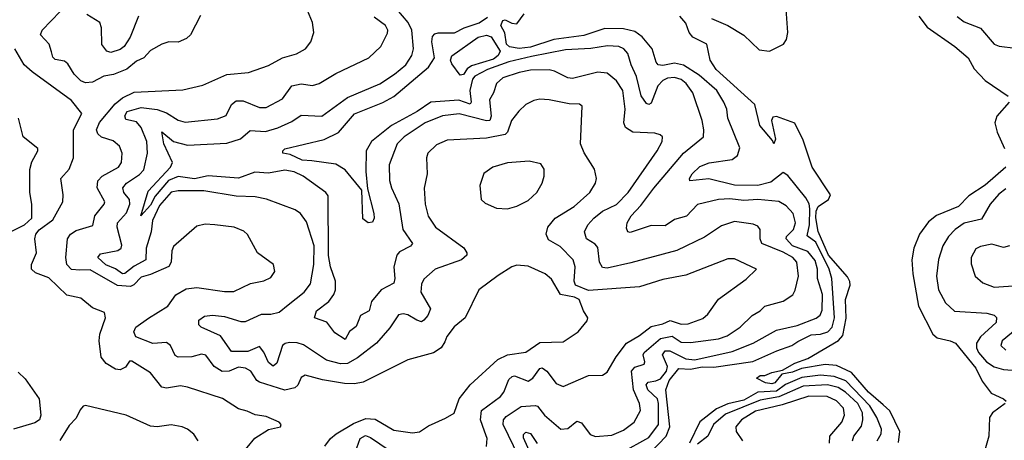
# Model space of a CAD drawing. Extents: x 1443846 to 1577407, y 839182 to 927291.
# Tile 213 of 256: x 1467481 to 1471728, y 909447 to 911260. Entities that reach past the tile are written whole.
import ezdxf

# ---------------------------------------------------------------- set-up
doc = ezdxf.new("R2010")
doc.units = 0

msp = doc.modelspace()

# ---------------------------------------------------------------- linework, layer by layer
at = {"layer": '0CON20XD'}
for points in [[(1468798.2, 909421.8), (1468822.1, 909455), (1468845.8, 909475), (1468920.8, 909519.2), (1468975, 909540.6), (1469015, 909538.2), (1469095, 909490.3), (1469175, 909478.9), (1469206.4, 909483.6), (1469245, 909508.9), (1469317.3, 909542.7), (1469356, 909564), (1469377.5, 909625), (1469425, 909685.6), (1469543.6, 909795), (1469585.3, 909815.3), (1469665, 909827.5), (1469725, 909867.8), (1469825, 909871.2), (1469890.6, 909915), (1469928.7, 909961.3), (1469931.4, 909975), (1469912.8, 910005), (1469895, 910054), (1469875, 910064), (1469814, 910075), (1469775, 910141.9), (1469747.5, 910165), (1469675, 910197.5), (1469625, 910201.5), (1469603.8, 910195), (1469545, 910157.5), (1469462, 910095), (1469402.9, 909975), (1469355, 909935.8), (1469323.8, 909895), (1469315, 909871.2), (1469299.6, 909845), (1469266.7, 909823.3), (1469155, 909793.5), (1468962.6, 909697.4), (1468925, 909690.3), (1468881.7, 909691.7), (1468787.3, 909707.3), (1468712.9, 909727.1), (1468695, 909717.5), (1468680.7, 909685), (1468667.6, 909672.4), (1468625, 909662.5), (1468515, 909697), (1468503.6, 909705), (1468477.8, 909745), (1468455, 909757.5), (1468425, 909762), (1468385, 909744.2), (1468355, 909744), (1468320.6, 909765), (1468284, 909814), (1468265, 909818.8), (1468223.2, 909806.8), (1468165, 909804.6), (1468152.3, 909812.3), (1468131.6, 909855), (1468115, 909868.9), (1468055, 909864.3), (1467982.3, 909892.3), (1467973.8, 909913.8), (1467982.5, 909935), (1468037.3, 909972.7), (1468120, 910025), (1468155, 910074.1), (1468199.6, 910099.6), (1468245, 910105.8), (1468365, 910088.6), (1468405, 910088.5), (1468477, 910123), (1468535, 910134.4), (1468565, 910148.6), (1468581.2, 910175), (1468576.4, 910205), (1468506.5, 910255), (1468463.9, 910333.9), (1468448.8, 910348.8), (1468405.9, 910365.9), (1468323.6, 910376.4), (1468281.3, 910378.7), (1468245, 910370), (1468145, 910282.5), (1468136.9, 910263.1), (1468135.3, 910215), (1468125, 910196.2), (1468045, 910160.9), (1468005, 910150), (1467973.3, 910116.7), (1467959.7, 910110.3), (1467903.5, 910113.5), (1467785, 910181.9), (1467740.6, 910180.6), (1467705, 910182.8), (1467685.3, 910205), (1467680, 910235), (1467687.3, 910315), (1467701.2, 910335), (1467725, 910351.8), (1467796.6, 910373.4), (1467806.2, 910415), (1467846.2, 910465), (1467848, 910475), (1467815.5, 910535), (1467818.5, 910565), (1467837.3, 910585), (1467907.1, 910625), (1467920, 910645), (1467922.7, 910685), (1467912.2, 910715), (1467885, 910737.5), (1467833.8, 910753.8), (1467818.5, 910768.5), (1467813, 910785), (1467825, 910817.3), (1467892.5, 910897.5), (1467925, 910923.8), (1467975, 910946.9), (1468185, 910957.9), (1468271.7, 910978.3), (1468375, 911023.1), (1468467.9, 911032.1), (1468555, 911062.2), (1468614.7, 911095.3), (1468675, 911112.2), (1468714.2, 911135), (1468737.1, 911165), (1468750, 911205), (1468745, 911247.5), (1468715, 911316.7)], [(1469633.7, 909375), (1469566.1, 909515), (1469567.5, 909535), (1469580.2, 909549.8), (1469645, 909593.1), (1469705, 909596.7), (1469715, 909594.5), (1469745.5, 909555), (1469815, 909494.5), (1469845, 909498.2), (1469885, 909529.6), (1469905, 909521.5), (1469942.5, 909472.5), (1469965, 909463.9), (1470035, 909469.2), (1470085, 909491.2), (1470132.1, 909525), (1470159.3, 909575), (1470155.3, 909605), (1470128.8, 909665), (1470120, 909745), (1470135, 909761.7), (1470174.4, 909775), (1470178, 909785), (1470170.4, 909815), (1470174.8, 909825), (1470245.2, 909885.2), (1470295, 909896.2), (1470335, 909869.3), (1470375, 909867.8), (1470494.8, 909884.7), (1470532.7, 909897.3), (1470588.8, 909935), (1470640.5, 909985), (1470675.7, 910004.3), (1470695, 910024.4), (1470775, 910046.9), (1470815.9, 910074.1), (1470826.5, 910093.5), (1470840.4, 910155), (1470832.6, 910215), (1470816.2, 910235), (1470775, 910258.4), (1470682, 910295), (1470674.7, 910315), (1470675.4, 910355), (1470665, 910370.5), (1470645, 910378.9), (1470565, 910389.7), (1470507.9, 910372.1), (1470435, 910323.1), (1470315, 910264.6), (1470117.5, 910212.5), (1470015, 910188.2), (1469995, 910192.5), (1469982.2, 910215), (1469975, 910278.1), (1469963, 910293), (1469926, 910316), (1469917.1, 910345), (1469932, 910375), (1469957.7, 910405), (1469995, 910434.2), (1470055, 910462.9), (1470105.8, 910515), (1470231.2, 910695), (1470251.9, 910735), (1470253.8, 910755), (1470244.3, 910764.3), (1470220.8, 910770.8), (1470125.5, 910775.5), (1470094.8, 910794.8), (1470087.6, 910815), (1470092.6, 910875), (1470082.3, 910955), (1470055, 910996.2), (1470015, 911029.3), (1469975, 911034.1), (1469865, 911005.9), (1469845, 911008.7), (1469788, 911038), (1469765, 911043.5), (1469685, 911042), (1469635, 911032.8), (1469565, 911009), (1469538.1, 910985), (1469525, 910944.2), (1469507.3, 910915), (1469515.2, 910844.8), (1469508.8, 910825), (1469495, 910823.6), (1469376.4, 910853.6), (1469305, 910845.8), (1469230, 910815), (1469140, 910755), (1469110, 910725), (1469074.7, 910635), (1469077, 910567), (1469084.7, 910535), (1469116.2, 910466.2), (1469134.3, 910355), (1469175.5, 910295), (1469166.8, 910283.2), (1469120, 910260), (1469108.1, 910245), (1469095.5, 910195), (1469100, 910145), (1469095.3, 910124.7), (1469040, 910095), (1468999.4, 910045), (1468988.4, 910005), (1468950.7, 909985), (1468941, 909959), (1468932, 909938), (1468903.8, 909916.2), (1468885, 909880.9), (1468840.4, 909910.4), (1468806.4, 909956.4), (1468752.9, 909975), (1468761.8, 910005), (1468814.1, 910045.9), (1468835.6, 910075), (1468843.8, 910095), (1468843.4, 910133.4), (1468821.3, 910195), (1468812.8, 910242.8), (1468811.2, 910501.2), (1468802.5, 910515), (1468704.4, 910585), (1468664.8, 910604.8), (1468625, 910611.1), (1468555, 910597.8), (1468495, 910602.3), (1468425, 910577.3), (1468295, 910587.1), (1468235, 910573.3), (1468165, 910584.5), (1468123.6, 910566.4), (1468065, 910498.6), (1468045, 910460), (1468003.8, 910415), (1468035, 910520.9), (1468132.1, 910625), (1468140.6, 910645), (1468103.1, 910725), (1468093.8, 910776.2), (1468145.5, 910735.5), (1468205, 910719.3), (1468375, 910728.2), (1468434, 910746), (1468475, 910781.8), (1468542.3, 910777.7), (1468595, 910794.3), (1468655, 910821.8), (1468695, 910848.7), (1468785, 910844.1), (1468895, 910924.3), (1469035, 910983.4), (1469097.8, 911025), (1469146.5, 911065), (1469173.1, 911105), (1469180, 911135), (1469172.8, 911215), (1469157.6, 911247.6), (1469107.9, 911305)], [(1470465.2, 911265.2), (1470535, 911234.6), (1470605, 911193.2), (1470670.5, 911130.5), (1470715, 911124.7), (1470775.3, 911155), (1470789.3, 911175), (1470794.2, 911205), (1470787.1, 911305)], [(1468261.7, 911278.3), (1468217.5, 911195), (1468201.2, 911178.8), (1468165, 911163.2), (1468124.8, 911165.2), (1468095, 911154.6), (1468045, 911126.8), (1468016.9, 911095), (1467985, 911081.8), (1467942.9, 911047.1), (1467885.8, 911024.2), (1467845, 911016.3), (1467795, 910990.3), (1467765, 910987.4), (1467745, 910995.9), (1467715.8, 911025), (1467689.7, 911069.7), (1467675, 911080.7), (1467635, 911089.1), (1467625, 911098.6), (1467618.2, 911121.8), (1467608.2, 911155), (1467571.4, 911195), (1467578.6, 911215), (1467655.5, 911295)], [(1467994.2, 911275.8), (1467957.8, 911185), (1467932.1, 911145), (1467915, 911132), (1467875, 911118.6), (1467856.7, 911125), (1467835, 911152.5), (1467834.5, 911225), (1467827.6, 911247.6), (1467771.7, 911281.7)], [(1469495, 909420), (1469497.7, 909455), (1469486.7, 909486.7), (1469468.5, 909535), (1469473, 909575), (1469555, 909636.1), (1469569, 909655), (1469591.4, 909708.6), (1469605, 909722.5), (1469615, 909724.6), (1469675, 909701.9), (1469694.8, 909715.2), (1469725, 909756.8), (1469735, 909760), (1469755, 909744.6), (1469795, 909691.1), (1469825, 909678.5), (1469935, 909726.5), (1469995, 909727.1), (1470015, 909740.8), (1470053.6, 909806.4), (1470098.5, 909865), (1470155, 909898.2), (1470205, 909937.4), (1470255, 909948.7), (1470287, 909963), (1470335, 909948), (1470365, 909948.6), (1470427.7, 909972.3), (1470448.7, 909991.3), (1470495, 910055.6), (1470615, 910141.1), (1470660, 910185), (1470565, 910228.5), (1470535, 910228.9), (1470355, 910158.2), (1470255, 910140.3), (1470155, 910108.4), (1469935, 910093.1), (1469878, 910115), (1469872.2, 910132.2), (1469877, 910195), (1469868, 910225), (1469812.1, 910282.1), (1469761.6, 910311.6), (1469751.8, 910335), (1469759.6, 910365), (1469791.1, 910405), (1469872.7, 910455), (1469940, 910515), (1469964.5, 910555), (1469969.5, 910575), (1469961.1, 910615), (1469916, 910686), (1469900.9, 910725), (1469906.7, 910886.7), (1469895.9, 910895.9), (1469852, 910898), (1469765, 910914.7), (1469725, 910917.3), (1469698.3, 910911.7), (1469665, 910894.5), (1469633.8, 910865), (1469603.2, 910825), (1469585.7, 910775), (1469574.8, 910765.2), (1469495, 910750), (1469325, 910741.2), (1469278.9, 910721.1), (1469241.1, 910685), (1469235.4, 910665), (1469239.4, 910595), (1469226.5, 910533.5), (1469229.7, 910465), (1469242.9, 910412.9), (1469274.6, 910365), (1469396.8, 910276.8), (1469410, 910255), (1469409.6, 910245), (1469386.5, 910225), (1469273.1, 910185), (1469225, 910141.4), (1469215, 910120), (1469212, 910085), (1469253.6, 910013.6), (1469242.2, 909985), (1469225.2, 909964.8), (1469215, 909958.2), (1469194.3, 909964.3), (1469155, 909988.4), (1469135, 909992.4), (1469115, 909987.1), (1469078.1, 909931.9), (1469020.7, 909865), (1468938.2, 909801.8), (1468895, 909778.6), (1468865, 909777), (1468805, 909791.9), (1468705, 909859.1), (1468677.5, 909867.5), (1468645, 909868.1), (1468625.7, 909864.3), (1468614.4, 909855), (1468590.9, 909779.1), (1468575, 909766.5), (1468555, 909781.8), (1468535, 909826.9), (1468515, 909850.9), (1468465, 909829.6), (1468395, 909829.1), (1468347.4, 909897.4), (1468263.9, 909933.9), (1468254.2, 909945), (1468254.2, 909965), (1468278.5, 909981.5), (1468313, 909987), (1468365, 909980.3), (1468435, 909959.3), (1468455, 909959.5), (1468525, 909991.2), (1468565, 909991), (1468600.3, 909999.7), (1468639.4, 910030.6), (1468707.9, 910085), (1468735, 910122), (1468749.4, 910205), (1468751, 910285), (1468718.1, 910388.1), (1468692.9, 910425), (1468670.2, 910440.2), (1468545.8, 910485.8), (1468496.5, 910496.5), (1468415, 910499.4), (1468275, 910521.8), (1468165, 910522), (1468135, 910516.9), (1468085, 910458.8), (1468054.9, 910395), (1468047.9, 910345), (1468026.4, 910275), (1468025.6, 910224.4), (1467975, 910198.2), (1467935, 910166.1), (1467925, 910165.2), (1467895, 910186.4), (1467853, 910203), (1467819, 910235), (1467829.6, 910250.4), (1467905, 910265.5), (1467918.9, 910275), (1467922.4, 910287.6), (1467902.3, 910365), (1467903.1, 910385), (1467941.9, 910428.1), (1467956.7, 910465), (1467955.5, 910485.5), (1467930.8, 910515), (1467926.1, 910535), (1467942.5, 910555), (1467997.9, 910592.1), (1468017.5, 910612.5), (1468032.6, 910685), (1468030, 910735), (1468005.2, 910795), (1467985, 910820), (1467939.5, 910829.5), (1467934.2, 910845), (1467945, 910864.4), (1468005, 910881.7), (1468075, 910872.2), (1468115, 910858.7), (1468165, 910827.6), (1468195, 910818.1), (1468335, 910832.8), (1468372.5, 910847.5), (1468395.4, 910895), (1468415, 910910.8), (1468445, 910910.3), (1468515, 910882), (1468545, 910882.2), (1468615, 910918.9), (1468655.6, 910974.4), (1468695, 910983.5), (1468745, 910976.5), (1468772.9, 910985), (1468845, 911027.9), (1468986.9, 911095), (1469038.5, 911145), (1469067.9, 911202.1), (1469069.2, 911215), (1469059.6, 911235), (1469010.4, 911270.4)], [(1470644.3, 909865.7), (1470745, 909921.1), (1470835, 909942.2), (1470916.1, 909973.9), (1470933.3, 909986.7), (1470942.6, 910007.4), (1470943.8, 910075), (1470922.2, 910145), (1470922.2, 910185), (1470912.4, 910222.4), (1470880.6, 910260.6), (1470815, 910285.8), (1470787.5, 910315), (1470788.9, 910325), (1470819.6, 910355), (1470828, 910385), (1470816.9, 910425), (1470787.6, 910457.6), (1470755.6, 910475.6), (1470665, 910484.4), (1470605, 910480.5), (1470545, 910487.3), (1470495, 910485.6), (1470405, 910463.2), (1470356.8, 910413.2), (1470305, 910398.6), (1470265, 910370.7), (1470205, 910372.8), (1470115, 910343.3), (1470105, 910346.2), (1470098.8, 910361.2), (1470101.2, 910385), (1470119.3, 910415), (1470161, 910459), (1470216.9, 910533.1), (1470345, 910684.7), (1470430, 910755), (1470432, 910785), (1470425.3, 910825), (1470384.7, 910945), (1470356.4, 910985), (1470335, 911001.7), (1470305, 911010.7), (1470275, 911008), (1470255, 910998.4), (1470233.3, 910975), (1470205, 910900), (1470195, 910894.5), (1470185, 910898.2), (1470162, 910932), (1470142, 911015), (1470118.8, 911065), (1470104.8, 911114.8), (1470087.8, 911135), (1470065, 911144.2), (1470017.1, 911147.1), (1469944.1, 911135.9), (1469835, 911130.2), (1469688.9, 911101.1), (1469591.2, 911078.8), (1469499.1, 911045), (1469445, 911016), (1469435, 911003.9), (1469423.3, 910955), (1469428.8, 910905), (1469425, 910895.6), (1469375, 910912.4), (1469255, 910904.1), (1469196.2, 910863.8), (1469085, 910804.2), (1468998.2, 910735), (1468975.3, 910695), (1468974.3, 910605), (1468981.1, 910531.1), (1469009.1, 910425), (1469010.4, 910405), (1469002.7, 910387.3), (1468985, 910384.4), (1468961.6, 910401.6), (1468956.9, 910525), (1468885, 910612.7), (1468845, 910637.4), (1468741.3, 910651.3), (1468699.5, 910655), (1468648.5, 910678.5), (1468616.2, 910685), (1468616, 910695), (1468625, 910704), (1468795, 910743.7), (1468856.6, 910773.4), (1468925, 910854.7), (1469047.3, 910902.7), (1469095, 910928.4), (1469244.1, 911055), (1469270.5, 911095), (1469258.4, 911165), (1469262.3, 911187.7), (1469271.6, 911198.4), (1469286.4, 911203.6), (1469356.8, 911203.2), (1469398.1, 911225), (1469463.8, 911246.2), (1469499, 911271)], [(1470198.8, 909391.2), (1470269.5, 909465), (1470285.1, 909505), (1470268.6, 909665), (1470282.8, 909705), (1470325, 909756.9), (1470375, 909754), (1470425, 909763.2), (1470475, 909761.9), (1470643.7, 909786.3), (1470746.9, 909833.1), (1470811.1, 909855), (1470837.9, 909872.1), (1470895, 909901.5), (1470935, 909904.9), (1470966.3, 909915), (1470985.8, 909935), (1470996.2, 909975), (1470984.8, 910144.8), (1470973.1, 910185), (1470915, 910300.9), (1470878.2, 910328.2), (1470887.3, 910375), (1470889.4, 910445), (1470886.4, 910466.4), (1470872.3, 910492.3), (1470795, 910588.9), (1470775, 910601.4), (1470720.5, 910559.5), (1470665, 910545.2), (1470565, 910547.2), (1470454.2, 910574.2), (1470372, 910565), (1470370.5, 910575), (1470381.5, 910595), (1470415, 910626.9), (1470455, 910643.1), (1470555, 910657.3), (1470577.1, 910675), (1470588.1, 910708.1), (1470536, 910835), (1470530.7, 910875), (1470519.1, 910905), (1470487.7, 910955), (1470411.4, 911021.4), (1470345, 911063.7), (1470305, 911072.5), (1470255, 911063.2), (1470235.3, 911065.3), (1470226.5, 911076.5), (1470209.5, 911135), (1470165.7, 911185.7), (1470135, 911209), (1470085, 911220.7), (1470005, 911221.4), (1469915, 911192.4), (1469785, 911174.8), (1469685, 911141.2), (1469635, 911135.7), (1469593.4, 911143.4), (1469581.7, 911155), (1469573.9, 911203.9), (1469556.4, 911235), (1469565, 911256), (1469575, 911259.1), (1469604.4, 911244.4), (1469625, 911242.5), (1469657.2, 911285)], [(1471272.2, 909437.8), (1471277.3, 909485), (1471233.8, 909573.8), (1471205, 909600), (1471142.8, 909655), (1471068.7, 909738.7), (1471005, 909770), (1470955, 909774.2), (1470852.9, 909757.1), (1470815, 909740.2), (1470768, 909732), (1470737.9, 909695), (1470725, 909691), (1470698.6, 909695), (1470660, 909715), (1470675, 909725.8), (1470695, 909726), (1470725, 909739.5), (1470771.1, 909748.9), (1470825, 909778.9), (1470880.8, 909799.2), (1471013.4, 909876.6), (1471032, 909898), (1471046.7, 909973.3), (1471043.3, 910053.3), (1471062.7, 910115), (1471061.8, 910131.8), (1471051.4, 910151.4), (1470970.4, 910245), (1470925, 910347.5), (1470915.8, 910405.8), (1470917.2, 910435), (1470925, 910454.8), (1470970, 910485), (1470977.9, 910505), (1470899.1, 910625), (1470860.2, 910740.2), (1470825, 910813.8), (1470745, 910842.5), (1470730, 910840), (1470724.6, 910825), (1470741.4, 910745), (1470734.5, 910724.5), (1470728.7, 910738.7), (1470673.4, 910803.4), (1470652.7, 910895), (1470484.7, 911045), (1470458.9, 911085), (1470445.5, 911155), (1470384, 911185), (1470368.6, 911205), (1470354.4, 911244.4), (1470328, 911275)], [(1471359.7, 911275), (1471395, 911227.8), (1471515, 911144.7), (1471572.5, 911095), (1471598.4, 911048.4), (1471645, 910998.1), (1471745, 910930)], [(1471525, 911273.1), (1471555, 911250.4), (1471625, 911223.5), (1471685, 911154.5), (1471706.1, 911146.1), (1471776.6, 911136.6)], [(1469381.2, 911021.2), (1469345, 911070), (1469338.8, 911085), (1469345, 911103.8), (1469459.2, 911185), (1469495, 911192.8), (1469515, 911185.7), (1469553.5, 911125), (1469545.6, 911105), (1469525, 911090.5), (1469429.6, 911060.4), (1469411.3, 911048.7), (1469395, 911024.3), (1469381.2, 911021.2)], [(1468429.5, 909375), (1468495, 909456.5), (1468555, 909493.3), (1468606.7, 909505), (1468608.8, 909515), (1468600, 909525), (1468545, 909548.9), (1468496.4, 909556.4), (1468463.2, 909573.2), (1468425, 909583.1), (1468356.5, 909626.5), (1468205, 909676.2), (1468175, 909681.5), (1468115, 909672), (1468095, 909675.4), (1468045, 909737.5), (1467965, 909788.2), (1467955, 909787.5), (1467937.3, 909762.8), (1467915, 909750.7), (1467895, 909753.3), (1467855, 909777.7), (1467832.5, 909805), (1467823.8, 909875), (1467826.9, 909905), (1467851.5, 909975), (1467847.5, 909997.5), (1467795, 910017.8), (1467745, 910059.2), (1467685, 910072.5), (1467607.2, 910147.2), (1467548.9, 910168.9), (1467532.3, 910185), (1467531.8, 910205), (1467553.7, 910255), (1467546.7, 910315), (1467550.7, 910335), (1467565, 910353.5), (1467625, 910397.8), (1467667.8, 910475), (1467669.5, 910505), (1467658.2, 910575), (1467694.2, 910615.8), (1467713.1, 910665), (1467712.9, 910785), (1467749.5, 910855), (1467705, 910912.1), (1467534.5, 911035), (1467501.1, 911065), (1467460.5, 911135)], [(1471748.6, 910905), (1471695.7, 910844.3), (1471686.9, 910815), (1471697.7, 910775), (1471728.4, 910705)], [(1467445, 910347.6), (1467502.5, 910375), (1467533.7, 910405), (1467533.2, 910465), (1467524.5, 910515.5), (1467525.3, 910614.7), (1467533.3, 910646.7), (1467560, 910695), (1467559.2, 910705), (1467496, 910755), (1467475.8, 910835)], [(1469585, 910444.4), (1469625, 910455.5), (1469675, 910480), (1469712.5, 910515), (1469734.4, 910555), (1469743.1, 910585), (1469744.2, 910615), (1469729.1, 910639.1), (1469679.5, 910649.5), (1469585, 910642.3), (1469522.5, 910625), (1469483.6, 910596.4), (1469465.5, 910545), (1469471.2, 910485), (1469489.1, 910469.1), (1469537.6, 910447.6), (1469585, 910444.4)], [(1471735.4, 910625), (1471645, 910546.6), (1471575, 910501.2), (1471530, 910455), (1471435, 910415.3), (1471400.7, 910389.3), (1471361.9, 910335), (1471338.4, 910275), (1471329.1, 910225), (1471333.5, 910165), (1471358.4, 910025), (1471419.6, 909905), (1471438.6, 909888.6), (1471495, 909876), (1471517.1, 909865), (1471605, 909758.1), (1471632.3, 909702.3), (1471670.8, 909650.8), (1471724, 909626), (1471736.7, 909615)], [(1471735, 910531.3), (1471705, 910508.1), (1471667.1, 910465), (1471629.4, 910400.6), (1471555, 910383.4), (1471515.5, 910355), (1471487.7, 910325), (1471463.3, 910285), (1471445, 910226.7), (1471436, 910155), (1471444.7, 910095), (1471475, 910040), (1471513.9, 910003.9), (1471652.5, 909995), (1471685, 909986.7), (1471695, 909976.2), (1471692.9, 909955), (1471625, 909892.8), (1471607.8, 909865), (1471608.4, 909845), (1471617.2, 909825), (1471652, 909785), (1471685, 909763.9), (1471725, 909752.3), (1471875, 909740)], [(1471750, 910285), (1471725, 910277.5), (1471675, 910292.1), (1471625, 910282.9), (1471605, 910272.2), (1471584.5, 910235), (1471585, 910207.5), (1471603.1, 910155), (1471636, 910125), (1471685, 910107.1), (1471785.8, 910114.2)], [(1471815.1, 909954.9), (1471719.3, 909875), (1471712.7, 909855), (1471735, 909835.9)], [(1470075, 909392.4), (1470195, 909459.1), (1470237, 909515), (1470237.1, 909605), (1470232.5, 909625), (1470190.2, 909665), (1470183.7, 909686.3), (1470191.8, 909698.2), (1470225, 909702.7), (1470245, 909712.2), (1470270.9, 909745), (1470275.1, 909765), (1470253.2, 909815), (1470265, 909832.4), (1470285, 909832), (1470355, 909798), (1470393.1, 909793.1), (1470555, 909830.3), (1470644.3, 909865.7)], [(1467475, 909740), (1467505, 909711.8), (1467566.1, 909626.1), (1467572, 909555), (1467567.3, 909535), (1467547.4, 909522.6), (1467455, 909494.7)], [(1471180, 909445), (1471197.3, 909475), (1471198.4, 909495), (1471178.3, 909545), (1471148.6, 909595), (1471045, 909702.6), (1470995, 909721.4), (1470935, 909727.4), (1470855, 909717.9), (1470785, 909687.6), (1470745, 909658.8), (1470665, 909654.7), (1470605, 909619.4), (1470535, 909604.5), (1470487.2, 909582.8), (1470415, 909527.1), (1470370, 909435)], [(1471073.5, 909445), (1471079.2, 909465), (1471112.5, 909507.5), (1471118.5, 909535), (1471116.3, 909565), (1471096.2, 909605), (1471043.8, 909655), (1471011.8, 909675), (1470965, 909685.9), (1470860.2, 909679.8), (1470755.7, 909634.3), (1470675, 909620), (1470525, 909559.5), (1470474.1, 909515), (1470449.8, 909465), (1470405, 909430.2)], [(1470973.7, 909435), (1470975.3, 909465), (1471027.5, 909525), (1471039.3, 909555), (1471034.3, 909585), (1471005, 909616.8), (1470964.8, 909635.2), (1470885, 909637.6), (1470769.5, 909600.5), (1470655, 909572.1), (1470595.3, 909535), (1470570.4, 909505), (1470570.9, 909485), (1470598.9, 909445)], [(1468250.8, 909445), (1468233.2, 909473.2), (1468205, 909494.2), (1468182.5, 909505), (1468135, 909513.5), (1468075, 909505.5), (1468045, 909507.9), (1467941.2, 909555), (1467765, 909596.2), (1467755, 909593.8), (1467741.7, 909578.3), (1467725, 909542.5), (1467695, 909511.2), (1467654.5, 909445.5)], [(1471731.2, 909605), (1471677.1, 909565), (1471664, 909545), (1471661.4, 909465), (1471640.8, 909395)], [(1469705.3, 909345), (1469655, 909458), (1469655, 909472), (1469665, 909482.3), (1469685, 909476.8), (1469713.4, 909433.5)], [(1468935.3, 909414.7), (1468950, 909455), (1468973.1, 909466.9), (1468995, 909459.6), (1469110.3, 909380.3)]]:
    msp.add_lwpolyline(points, dxfattribs=at)

doc.saveas('drawing.dxf')
